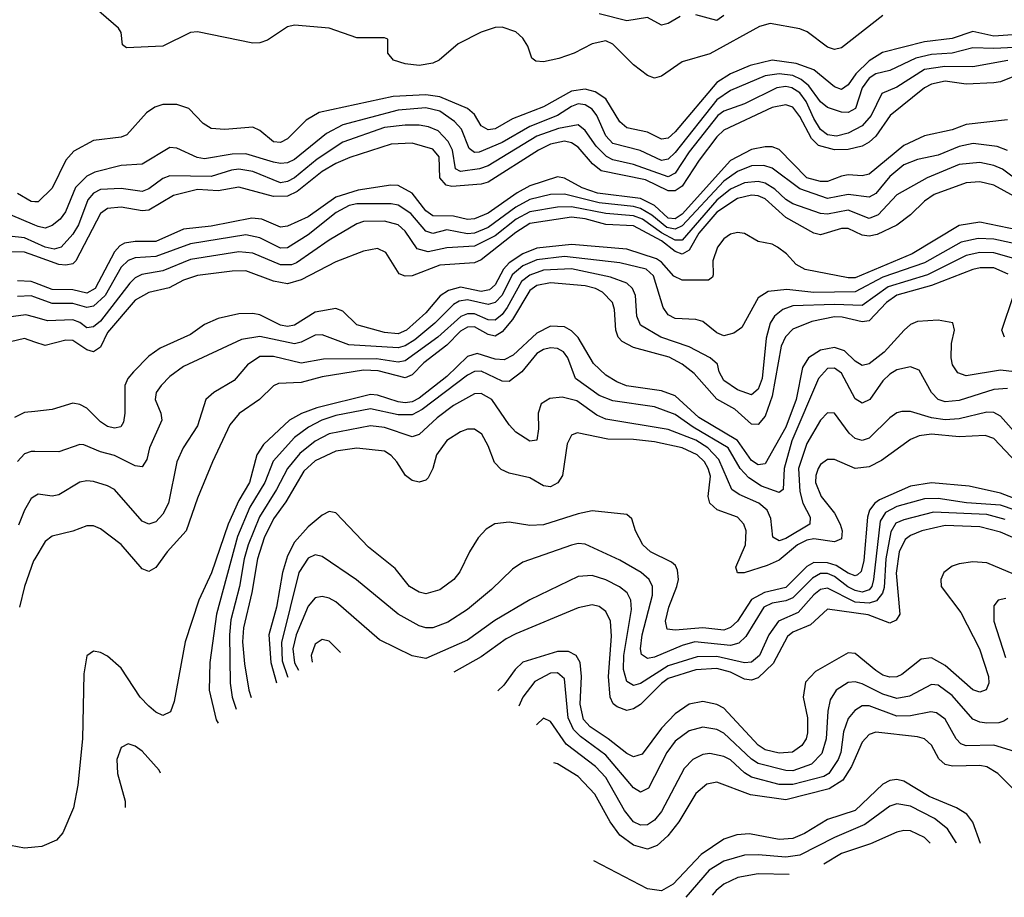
# Model space of a CAD drawing. Header units: inches. Extents: x 884549 to 1028252, y 526810 to 653624.
# Tile 85 of 256: x 959957 to 962801, y 536512 to 539047. Entities that reach past the tile are written whole.
import ezdxf

# ---------------------------------------------------------------- set-up
doc = ezdxf.new("R2010")
doc.units = ezdxf.units.IN
doc.header["$MEASUREMENT"] = 0
doc.layers.add('A9553', color=7, linetype='Continuous')
doc.layers.add('A9563', color=7, linetype='Continuous')

msp = doc.modelspace()

# ---------------------------------------------------------------- linework, layer by layer
at = {"layer": 'A9553', "color": 5}
for points, elevation in [([(960000, 538520.9), (959990, 538521.1), (959950, 538544.2)], 2320), ([(960000, 538453.3), (959930, 538483.2)], 2340), ([(960000, 538403), (959970, 538416.7), (959890, 538425.1)], 2360), ([(960000, 538364.2), (959970, 538374.9), (959903.8, 538376.2)], 2380), ([(960000, 538286.8), (959990, 538290.8), (959950, 538292.6)], 2420), ([(960000, 538245.3), (959990, 538248.9), (959950, 538247)], 2440), ([(960000, 538187), (959973.9, 538193.9), (959910, 538185.2)], 2460), ([(960000, 538115.6), (959970, 538125.4), (959930, 538116.4)], 2480), ([(960000, 537915.3), (959970, 537912.3), (959941.9, 537898.1)], 2520), ([(960000, 537799.1), (959990, 537799.2), (959970, 537792.8), (959950, 537770.7)], 2540), ([(960000, 537670.1), (959990, 537664.2), (959970, 537629.8), (959953, 537587)], 2560), ([(960000, 537490), (959996.2, 537483.8), (959970.5, 537410), (959955.8, 537350)], 2580), ([(960000, 536656.8), (959970, 536653.5), (959930, 536661.9)], 2620)]:
    msp.add_lwpolyline(points, dxfattribs=dict(at, elevation=elevation))
at = {"layer": 'A9563', "color": 5}
for points, elevation in [([(962450, 539058.6), (962330, 538965.2), (962310, 538960.1), (962290, 538966.8), (962231.2, 539011.2), (962210, 539020.1), (962124.4, 539035.7), (962093.5, 539026.5), (961950, 538947.9), (961870, 538924.6), (961810, 538883.2), (961790, 538878.1), (961770, 538885.7), (961730, 538915.9), (961670, 538975.5), (961650, 538985.4), (961610, 538977.1), (961558, 538950), (961514.1, 538934.1), (961470, 538925.2), (961447, 538927), (961435.6, 538935.6), (961424.1, 538970), (961410, 538993.1), (961390, 539011.8), (961350, 539025.1), (961330, 539024.1), (961290, 539010.4), (961223.5, 538976.4), (961168.6, 538930), (961150, 538921.2), (961110, 538914.7), (961070, 538918.6), (961036.1, 538930), (961020.4, 538950), (961019.6, 538990), (961010, 538994.6), (960930, 538994.2), (960850, 539021.6), (960750, 539030.6), (960730, 539025.6), (960672.4, 538987.6), (960650, 538979.8), (960630, 538979), (960470, 539011.3), (960450, 539009.8), (960370.1, 538969.9), (960265.1, 538965.1), (960253.8, 538973.8), (960249.6, 539010), (960241.7, 539021.7), (960155.8, 539095.8)], 2280), ([(961864.3, 539055.7), (961830, 539035.5), (961810, 539031.1), (961770, 539053.1), (961710, 539043.2), (961630, 539063.9)], 2260), ([(961990, 539058.9), (961970, 539044.6), (961910, 539060.4)], 2260), ([(962930.8, 539010.8), (962770, 538998.9), (962710, 539012), (962650, 538992.5), (962570, 538982.7), (962448.6, 538951.4), (962410, 538927.9), (962371.9, 538890), (962350, 538858.6), (962330, 538845.4), (962310, 538853.1), (962250, 538902.2), (962199.7, 538919.7), (962130, 538929.8), (962066.2, 538913.8), (962010, 538890), (961970, 538865.1), (961850, 538722.4), (961830, 538704.4), (961810, 538701.2), (961770, 538722.1), (961710, 538734.5), (961690, 538751.2), (961650, 538817.5), (961618.5, 538838.5), (961590, 538846.3), (961550, 538839.8), (961470, 538794.5), (961380, 538760), (961330, 538731.8), (961310, 538728.3), (961290, 538740.2), (961270, 538772.5), (961250.2, 538790.2), (961170, 538823.5), (961130, 538829.8), (961035.2, 538824.8), (960821.3, 538778.7), (960784, 538756), (960730, 538702.7), (960710, 538691.9), (960690, 538693.6), (960650, 538726.7), (960630, 538736.2), (960549.5, 538729.5), (960510, 538732.7), (960486.5, 538746.5), (960445, 538790), (960410, 538801.3), (960370, 538801.6), (960346.5, 538793.5), (960322.4, 538777.6), (960265.9, 538714.1), (960250, 538706.9), (960170, 538698), (960113.2, 538666.8), (960090, 538640.6), (960050, 538560.2), (960010, 538520.7), (960000, 538520.9)], 2320), ([(962910.4, 538970.4), (962770, 538963.2), (962710, 538965.4), (962650, 538950), (962590, 538946.1), (962544.7, 538935.3), (962470, 538899.8), (962430, 538890.4), (962410, 538877.5), (962390, 538850), (962371, 538790), (962350, 538778.3), (962330, 538779.5), (962290, 538792.7), (962270, 538809.5), (962235.6, 538855.6), (962213.8, 538873.8), (962190, 538885.6), (962150, 538890.6), (962110, 538884.3), (962010, 538842.1), (961970, 538814.7), (961850, 538663), (961830, 538643.5), (961810, 538639.8), (961748.5, 538668.5), (961670, 538689.4), (961650, 538711.5), (961623.6, 538770), (961610, 538787.7), (961590, 538801.1), (961570, 538803.2), (961550, 538795.9), (961510.3, 538769.7), (961430, 538738.2), (961350, 538691.6), (961283.6, 538663.6), (961270, 538662.8), (961254.8, 538674.8), (961232.3, 538730), (961212.6, 538752.6), (961170, 538781.9), (961130, 538791.6), (961050, 538785.1), (960890, 538743), (960842.6, 538717.4), (960750, 538642.6), (960730, 538633.1), (960710, 538631.1), (960690, 538635.1), (960610, 538658.8), (960570, 538658.5), (960490, 538644.7), (960469, 538649), (960410, 538675.9), (960390, 538677.8), (960310, 538629), (960250, 538625.3), (960173.4, 538606.6), (960150, 538595.1), (960118, 538562), (960088.6, 538491.4), (960073.1, 538470), (960050, 538452.1), (960030, 538444.9), (960010, 538449.1), (960000, 538453.3)], 2340), ([(962811.1, 538928.9), (962710, 538910.5), (962628.7, 538911.3), (962570, 538902.3), (962490, 538851.6), (962446.8, 538833.2), (962415.6, 538770), (962390, 538739.8), (962350, 538719.3), (962315.5, 538710), (962290, 538714.2), (962270, 538729.4), (962250, 538761.4), (962228.5, 538810), (962210, 538835.4), (962187.2, 538850), (962170, 538853.7), (962143.5, 538850), (962050, 538803.4), (961990, 538782.8), (961973.5, 538770), (961890, 538664.6), (961850, 538603.5), (961830, 538592.5), (961730, 538628.7), (961670, 538642), (961651.5, 538651.5), (961621.7, 538681.7), (961590, 538726.8), (961570, 538742.6), (961512.5, 538732.5), (961450, 538710), (961310, 538624.2), (961284.4, 538615.6), (961230, 538608), (961215.5, 538615.5), (961206.9, 538670), (961194.6, 538694.6), (961165.4, 538725.4), (961137.1, 538737.1), (961110, 538741.5), (961070, 538742.1), (961010, 538734.9), (960890, 538692.5), (960815.9, 538644.1), (960750, 538589.5), (960730, 538579.3), (960710, 538575.1), (960630, 538608.3), (960590, 538614.4), (960567.9, 538612.1), (960510, 538594), (960390, 538596), (960370, 538587.6), (960330, 538558.5), (960310, 538550.6), (960250, 538559.1), (960190, 538556.3), (960170, 538545.9), (960153.5, 538526.5), (960126, 538454), (960110, 538426.8), (960076.8, 538390), (960055.7, 538384.3), (960030, 538389.2), (960000, 538403)], 2360), ([(962834.6, 538885.4), (962790, 538866.8), (962770, 538863.8), (962690, 538860), (962630, 538868.8), (962590, 538860.7), (962570, 538849.6), (962471.4, 538770), (962429.7, 538710.3), (962410, 538692.5), (962390, 538681.7), (962350, 538672), (962310, 538670.8), (962263.5, 538683.5), (962243.5, 538703.5), (962210, 538766.7), (962190, 538793.6), (962170, 538800.7), (962130, 538793), (961990, 538727.2), (961970, 538708.2), (961919.1, 538640.9), (961870, 538565.9), (961850, 538552), (961830, 538552.2), (961764.2, 538584.2), (961636, 538610), (961611.2, 538630), (961570, 538678.3), (961550, 538691), (961530, 538695.9), (961490, 538687.3), (961454.8, 538670), (961310, 538577.5), (961290, 538571.5), (961204.9, 538564.9), (961188.3, 538568.3), (961170.2, 538590), (961167.9, 538650), (961150, 538672.2), (961089.9, 538689.9), (961030, 538686.8), (960910, 538648.9), (960870, 538631.4), (960830, 538607.8), (960757.6, 538550), (960730, 538536.8), (960690, 538535.9), (960590, 538563), (960530, 538551.9), (960470, 538556), (960400.8, 538539.2), (960330, 538496.3), (960310, 538494.1), (960250, 538505.5), (960210, 538501.6), (960190, 538487), (960118.5, 538350), (960110, 538341.8), (960090, 538337.3), (960070, 538339.2), (960000, 538364.2)], 2380), ([(962810, 538757.1), (962690, 538743.7), (962650, 538728.4), (962570, 538711.2), (962510, 538683.5), (962410, 538600.7), (962390, 538595.4), (962350, 538598.5), (962330, 538595), (962290, 538579.1), (962270, 538579.2), (962230, 538590), (962150, 538671.3), (962130, 538678.9), (962110, 538679.6), (962070, 538671.7), (962010, 538639.5), (961870, 538485), (961850, 538471.8), (961830, 538473), (961789.9, 538509.9), (961750, 538530.4), (961625.6, 538545.6), (961581.4, 538561.3), (961530, 538588.6), (961510, 538592.8), (961430, 538566.7), (961393.7, 538546.3), (961310, 538487.4), (961270, 538471.2), (961250, 538469.1), (961210, 538479.4), (961150, 538480.3), (961130, 538494.8), (961090, 538545.5), (961050, 538567.3), (961029, 538569), (960934.5, 538554.5), (960870, 538533.9), (960790, 538477.3), (960730, 538449.9), (960710, 538447.6), (960656.2, 538470), (960626.9, 538473), (960510, 538450.5), (960430, 538442), (960350, 538405.8), (960290, 538406.1), (960259.1, 538400.9), (960246.1, 538393.9), (960230, 538376.3), (960174.7, 538270), (960150, 538256.9), (960110, 538266.7), (960050, 538266.9), (960000, 538286.8)], 2420), ([(962810, 538669), (962780.5, 538680.5), (962710.6, 538689.4), (962670, 538680.7), (962610, 538655.4), (962550, 538643), (962510, 538627.4), (962470, 538593.9), (962430, 538545), (962410, 538533.7), (962350, 538541.8), (962289.8, 538529.8), (962210, 538558), (962130, 538617.4), (962105.6, 538625.6), (962070, 538624.4), (962030, 538608.3), (961990, 538579.8), (961870, 538451.6), (961850, 538441.4), (961826.2, 538446.2), (961782.3, 538482.3), (961750, 538500.8), (961730, 538506.8), (961630, 538517.6), (961530, 538542.5), (961490, 538541.7), (961430, 538527.3), (961390, 538505.2), (961310, 538446.2), (961270, 538429.8), (961250, 538428.1), (961190, 538439.2), (961150, 538429.1), (961130, 538435.5), (961086.6, 538486.6), (961050, 538511), (961030, 538515), (960930, 538514.9), (960908.1, 538510), (960870.5, 538490), (960790, 538425.1), (960730, 538387.5), (960710, 538387), (960650, 538416.9), (960610, 538424.8), (960450, 538399), (960350, 538362.9), (960290, 538359.1), (960270, 538351.1), (960250, 538331.4), (960203.4, 538250), (960170, 538218.8), (960150, 538215.3), (960110, 538226.5), (960050, 538227), (960000, 538245.3)], 2440), ([(962852.1, 538572.1), (962795.3, 538615.3), (962770, 538625.9), (962730, 538633.7), (962670, 538628.4), (962578.2, 538590), (962490, 538540.4), (962436.7, 538483.3), (962410, 538472.2), (962350, 538496.6), (962290, 538484.8), (962270, 538486.4), (962190, 538515), (962170, 538527), (962137.5, 538557.5), (962110, 538574), (962090, 538579.7), (962050, 538575.7), (962010, 538557.1), (961970, 538525.4), (961869.8, 538410.1), (961850, 538410.1), (961810, 538431.3), (961756, 538470), (961730, 538479.7), (961650, 538487.1), (961550, 538506.1), (961510, 538505.2), (961430, 538491.7), (961391, 538470), (961330, 538422.4), (961270, 538392.4), (961190, 538387.3), (961136.6, 538376.6), (961105.1, 538385.1), (961070, 538436.2), (961050, 538454.2), (961010, 538464.8), (960950, 538463.8), (960930, 538457.4), (960850, 538409.9), (960755.9, 538344.1), (960741.4, 538338.6), (960710, 538338.2), (960630, 538372), (960590, 538376.3), (960450, 538354), (960370, 538321.7), (960309.1, 538310.9), (960290, 538301.1), (960274.5, 538285.5), (960190, 538176.3), (960170, 538159.8), (960150, 538157.1), (960130, 538172.1), (960110, 538180.1), (960037.1, 538177.1), (960000, 538187)], 2460), ([(962830, 538535.6), (962770, 538568.2), (962730, 538577.9), (962690, 538575.1), (962598.4, 538541.6), (962570, 538522.4), (962530, 538482.9), (962490, 538452.8), (962433.5, 538426.5), (962410, 538421.6), (962390, 538424.7), (962350, 538443.4), (962330, 538443.6), (962270, 538425.4), (962250, 538429.6), (962170, 538475.7), (962110, 538529), (962090, 538537.9), (962070, 538539.5), (962030, 538530.3), (961970, 538490.7), (961918.7, 538430), (961890, 538381.2), (961870, 538369), (961850, 538377.5), (961810, 538408.1), (961730, 538451.4), (961650, 538455.5), (961590, 538471.6), (961550, 538476.6), (961430, 538457.8), (961390, 538432.4), (961290, 538353), (961270, 538344), (961170, 538337.7), (961090, 538307.1), (961070, 538305.6), (961052.5, 538312.5), (961014.2, 538374.2), (960990, 538385.7), (960950, 538378.3), (960870, 538347.5), (960770, 538295), (960730, 538283.6), (960690, 538291.3), (960610, 538320.8), (960570, 538320.4), (960470, 538307.8), (960430, 538294), (960388.2, 538271.8), (960330, 538258.8), (960290, 538237), (960210, 538143.1), (960190, 538101.1), (960170, 538087.8), (960150, 538093.3), (960110, 538120.3), (960090, 538120.7), (960030, 538105.8), (960000, 538115.6)], 2480), ([(962870, 538433.1), (962730, 538462.2), (962670, 538452.1), (962534.5, 538370), (962370, 538300.7), (962350, 538300.6), (962225, 538325), (962199.1, 538339.1), (962171.3, 538370), (962145.8, 538390), (962130, 538398.3), (962090, 538406), (962050, 538429), (962030, 538432.1), (962010, 538426.9), (961990, 538413.8), (961972.2, 538390), (961958.8, 538350), (961959.9, 538310), (961957.5, 538302.5), (961945.8, 538294.2), (961870, 538294.5), (961846, 538306), (961810, 538346.5), (961795.7, 538355.7), (961710, 538384), (961550, 538397.7), (961450, 538387.1), (961410, 538370.8), (961370, 538344.4), (961353.8, 538326.2), (961330, 538280.4), (961314, 538266), (961290, 538261.7), (961230, 538274.3), (961195.4, 538264.6), (961171.3, 538248.7), (961130, 538200.4), (961073.6, 538150), (961050, 538139.2), (961010, 538142.9), (960930, 538165.2), (960890, 538204.9), (960870, 538212.4), (960810, 538202.3), (960750, 538164.4), (960730, 538160.2), (960710, 538164.7), (960650, 538194.1), (960630, 538197.8), (960590, 538196.9), (960530, 538184), (960490, 538166.4), (960450, 538137.1), (960362, 538098), (960330, 538074.4), (960285.5, 538030), (960268.7, 538010), (960259.9, 537990), (960260.1, 537910), (960256, 537884), (960248.9, 537871.1), (960230, 537867), (960210, 537871.5), (960190, 537884.9), (960150, 537924.6), (960130, 537935.2), (960110, 537939.1), (960050, 537920.4), (960000, 537915.3)], 2520), ([(962854.9, 538394.9), (962770, 538412.8), (962725, 538415), (962676, 538404.1), (962570, 538344.6), (962450, 538303.2), (962370, 538260.5), (962250, 538258.6), (962172.4, 538267.6), (962118.8, 538261.2), (962090, 538243.5), (962042.3, 538157.7), (962018.9, 538141.1), (961990, 538133.6), (961970, 538142.4), (961930, 538175.3), (961910, 538181.1), (961850, 538183.6), (961830, 538194.4), (961815.5, 538215.5), (961787.1, 538307.1), (961765.8, 538325.8), (961690, 538344.4), (961530, 538362.5), (961450, 538353), (961410, 538335.6), (961378.8, 538310), (961350, 538251.4), (961330, 538230.2), (961310, 538224.2), (961250, 538237.4), (961226.3, 538233.7), (961210, 538223.9), (961156, 538170), (961097.7, 538122.3), (961070, 538104.8), (961050, 538099.1), (960907.6, 538107.6), (960830, 538136.9), (960810, 538135.3), (960770, 538115), (960750, 538110.2), (960650, 538131.6), (960597.1, 538122.9), (960430, 538044.7), (960390, 538016.1), (960365, 537990), (960350.9, 537970), (960347.5, 537950), (960364.5, 537910), (960366.8, 537890), (960331.5, 537810), (960323.4, 537776.7), (960310, 537755.6), (960290, 537757.7), (960230, 537788.3), (960190, 537798.5), (960141.6, 537818.4), (960130, 537819.7), (960070, 537798.6), (960000, 537799.1)], 2540), ([(962835.3, 538355.3), (962770, 538373), (962730, 538374.3), (962690, 538365.8), (962578.7, 538310), (962465.3, 538274.7), (962390, 538220.8), (962310, 538224.2), (962190, 538220.2), (962160.6, 538210), (962137.2, 538190), (962124.7, 538170), (962113.2, 538126.8), (962101.4, 538010), (962090, 537979.2), (962070, 537963.2), (962030, 537977.4), (961990, 538004.5), (961977.1, 538030), (961972, 538052), (961951.4, 538070), (961890, 538102.1), (961808.7, 538130), (961750, 538163.9), (961738.9, 538190), (961735.6, 538250), (961726.7, 538270), (961710, 538285.7), (961662.7, 538302.7), (961550, 538326.6), (961470, 538323.1), (961430, 538309.2), (961405.9, 538290), (961364.3, 538215.7), (961350, 538195.6), (961330, 538178.8), (961310, 538179.5), (961270, 538196.6), (961250, 538196.7), (961230.9, 538189.1), (961164.3, 538130), (961070, 538061.7), (961050, 538057.9), (960986.8, 538066.8), (960834, 538066), (960770, 538054.6), (960690, 538074.2), (960650, 538073.4), (960614.1, 538050), (960575.9, 538004.1), (960517.6, 537970), (960494, 537950), (960470, 537874), (960428.8, 537810), (960410.6, 537770), (960386.5, 537650), (960370, 537619), (960350, 537596.3), (960330, 537589.2), (960310, 537598.1), (960230, 537689.8), (960210, 537700.8), (960170, 537712.7), (960150, 537715.2), (960130, 537710.5), (960070, 537674.5), (960050, 537670.5), (960010, 537675.9), (960000, 537670.1)], 2560), ([(962811.9, 538311.9), (962770, 538330), (962730.6, 538330), (962710, 538324.8), (962590, 538278.8), (962490, 538250.8), (962460.6, 538230), (962410, 538176.8), (962390, 538174.2), (962332.3, 538187.7), (962310, 538188), (962244.7, 538175.3), (962190, 538153.2), (962169, 538131), (962156.5, 538103.5), (962130, 537959.6), (962110, 537901.4), (962090, 537877.5), (962070, 537878.2), (962022.2, 537922.2), (961970, 537950.6), (961904.4, 538024.4), (961870, 538052.2), (961832.1, 538072.1), (961730, 538099.9), (961696.9, 538116.9), (961684.9, 538130), (961678.4, 538150), (961675.1, 538210), (961669.1, 538230), (961639.6, 538259.6), (961620.2, 538270), (961590, 538277.5), (961490, 538286.6), (961450, 538278.8), (961430, 538264.7), (961379.6, 538180.4), (961350, 538144.7), (961330, 538133), (961310, 538137.2), (961270, 538159.9), (961250, 538158.8), (961230, 538146.9), (961190, 538106.6), (961124.3, 538055.7), (961090, 538021), (961070, 538012), (960992.3, 538032.2), (960950, 538034.3), (960830, 538014.8), (960770, 537999.1), (960704.4, 537995.6), (960690, 537989), (960648.9, 537950), (960590.3, 537909.7), (960563.5, 537876.5), (960513.1, 537770), (960470, 537665.1), (960437.2, 537570), (960382.1, 537510), (960350, 537464.9), (960330, 537453.2), (960310, 537460.2), (960250, 537530.6), (960190, 537576.5), (960170, 537584.8), (960150, 537584.8), (960110, 537569.1), (960050, 537555), (960030, 537539.8), (960000, 537490)], 2580), ([(962801.5, 538130), (962793.3, 538150), (962827.3, 538250)], 2580), ([(962830, 538030), (962790, 538034.8), (962690, 538018.4), (962666.3, 538026.3), (962651, 538050), (962646.9, 538070), (962648.5, 538111.5), (962656.8, 538150), (962651.5, 538171.5), (962610, 538179.2), (962550, 538175.1), (962530, 538166.1), (962511.4, 538150), (962453.2, 538086.8), (962410, 538053.1), (962390, 538047.7), (962370, 538060.4), (962339.4, 538090), (962310, 538099.4), (962270, 538091.8), (962235.2, 538070), (962217.9, 538042.1), (962199.1, 537950), (962169.3, 537870), (962110, 537764.2), (962090, 537761.3), (962070, 537773.4), (962030, 537831.5), (961918, 537898), (961850, 537959.8), (961810, 537974.5), (961708.9, 537988.9), (961681.1, 538001.1), (961650, 538020.3), (961613.6, 538053.6), (961570, 538128.5), (961550, 538148.4), (961530, 538159.4), (961490, 538161.7), (961450, 538141.4), (961381.9, 538078.1), (961356.2, 538063.8), (961330, 538065.7), (961277.7, 538082.3), (961250, 538073.5), (961190, 538015.8), (961110, 537953.7), (961090, 537942.8), (961070, 537939.8), (961050, 537942.8), (960990, 537962.6), (960970, 537964), (960814.6, 537925.4), (960770.7, 537909.3), (960736.3, 537890), (960660.4, 537819.6), (960641.9, 537790), (960620.6, 537710), (960590, 537658.4), (960558.8, 537590), (960511, 537449), (960474.2, 537370), (960434.4, 537250), (960402.8, 537077.2), (960392.1, 537047.9), (960370, 537037.2), (960350, 537046.6), (960330, 537063.7), (960304.7, 537090), (960250, 537174), (960210, 537208.7), (960190, 537219.2), (960170, 537222.6), (960150.2, 537209.8), (960142.1, 537157.9), (960138.1, 536970), (960124.1, 536835.9), (960111.5, 536770), (960081.6, 536698.4), (960063, 536677.1), (960020.9, 536659.1), (960000, 536656.8)], 2620), ([(962810, 537981.2), (962770, 537979), (962670, 537946.4), (962630, 537943.3), (962610, 537950), (962590, 537969.9), (962554.8, 538034.8), (962530, 538044.5), (962490, 538035.2), (962470, 538023), (962450, 538003.2), (962412.3, 537950), (962390, 537939.4), (962370, 537951.7), (962330, 538025.4), (962310, 538039.9), (962290, 538038.8), (962263.9, 538010), (962187.1, 537830), (962164.9, 537750), (962161.8, 537690), (962150, 537681), (962099.5, 537699.6), (962063.1, 537723.1), (962037.3, 537750), (962002.6, 537810), (961901.6, 537870), (961850, 537906.1), (961790, 537928.5), (961670, 537946), (961630, 537961.7), (961561.9, 538010), (961540.1, 538070), (961527.3, 538087.3), (961510, 538096.8), (961490, 538098.5), (961470, 538093.9), (961450, 538082.5), (961407.4, 538030), (961370, 538001.2), (961350, 538003), (961290, 538031.1), (961270, 538030.2), (961250, 538019.5), (961119.5, 537920.5), (961090, 537905.4), (961050, 537905.3), (960970, 537922.4), (960870, 537903.6), (960829.6, 537890.4), (960790.8, 537870), (960750, 537839.6), (960688.5, 537771.5), (960664.5, 537710), (960621.5, 537638.5), (960585.8, 537554.2), (960525.4, 537330), (960505.8, 537190), (960503.5, 537110), (960524.3, 537024.3), (960530.2, 537015)], 2640), ([(962850, 537833.3), (962790, 537901.8), (962770, 537911.9), (962750, 537913.3), (962670, 537893.9), (962630, 537891.4), (962590, 537896.3), (962530, 537914.7), (962504.7, 537915.3), (962490, 537910.9), (962470, 537896.4), (962410, 537838.2), (962390, 537831.4), (962370, 537837.2), (962352.7, 537852.7), (962310, 537909.8), (962290, 537911.6), (962270, 537889.9), (962230, 537822.7), (962205.9, 537750), (962210, 537683.9), (962218.4, 537650), (962239.9, 537610), (962238.5, 537590), (962170, 537547.9), (962150, 537541.4), (962131.9, 537551.9), (962125.8, 537605.8), (962115.6, 537630), (962091.7, 537650), (962035.2, 537675.2), (962013.5, 537690), (961976.1, 537776.1), (961943.8, 537810), (961910, 537832), (961830, 537862.6), (961650, 537893.1), (961624, 537904.1), (961565.5, 537945.5), (961523.5, 537956.5), (961487.7, 537952.3), (961462.9, 537937.1), (961453.9, 537910), (961454.8, 537865.2), (961450, 537832.3), (961430, 537829), (961390, 537855.4), (961370, 537877), (961320.8, 537950), (961290, 537966.6), (961270, 537965.6), (961210, 537932.6), (961162.8, 537897.2), (961110, 537849), (961090, 537841.6), (961010, 537868.5), (960970, 537873.7), (960850, 537851), (960810, 537829.7), (960766.2, 537793.8), (960729.8, 537750), (960698.5, 537690), (960649.1, 537610.9), (960616.2, 537530), (960605.3, 537490), (960591.4, 537410), (960566.9, 537313.1), (960562.8, 537270), (960564.8, 537130), (960570.6, 537090), (960582.3, 537055.6)], 2660), ([(962870, 537731.8), (962770, 537837.3), (962745.5, 537845.5), (962670, 537842.3), (962590.3, 537849.7), (962555, 537845), (962530, 537834.6), (962446.1, 537773.9), (962410, 537755.6), (962370, 537750.7), (962310, 537776.3), (962290, 537776.1), (962270, 537761.5), (962263.3, 537750), (962255.9, 537730), (962255.5, 537710), (962271.4, 537670), (962310, 537621.7), (962326.4, 537590), (962332.4, 537570), (962330, 537547.2), (962310, 537539), (962250, 537546.9), (962230, 537543.9), (962203, 537530), (962150, 537485.8), (962115.6, 537470), (962048.9, 537448.9), (962029.5, 537449.5), (962025.5, 537465.5), (962053, 537530), (962054.8, 537570), (962048.7, 537590), (962029.6, 537609.6), (961971.5, 537631.5), (961949.9, 537649.9), (961945.7, 537670), (961951.5, 537728.5), (961945.5, 537750), (961934.2, 537770), (961913.1, 537790), (961870, 537809.7), (961790, 537827), (961730, 537834.6), (961655.6, 537835.6), (961566.4, 537853.6), (961550, 537846.6), (961538, 537822), (961524.3, 537730), (961511.4, 537708.6), (961490, 537697.6), (961470, 537700.3), (961430, 537723.4), (961370, 537737.3), (961347.4, 537747.4), (961328.1, 537768.1), (961310, 537816), (961291.2, 537850), (961270, 537863.9), (961250, 537863.9), (961230, 537856.7), (961190, 537831.2), (961160.9, 537790), (961149.6, 537750.4), (961136.1, 537723.9), (961130, 537717.1), (961110, 537711.2), (961090, 537715.4), (961070.7, 537730), (961046.3, 537770), (961030, 537788.2), (961010, 537800.1), (960930, 537809.6), (960870, 537800.4), (960810, 537773), (960777.7, 537742.3), (960725.7, 537654.3), (960690, 537605.4), (960662.6, 537550), (960643.1, 537490), (960627.4, 537392.6), (960603.1, 537290), (960600.1, 537250), (960605.9, 537185.9), (960618.1, 537110), (960625.4, 537088.7)], 2680), ([(962910, 537632.8), (962790, 537678.9), (962699.1, 537699.1), (962590, 537708.6), (962530, 537699.5), (962440.2, 537659.8), (962426.3, 537650), (962411.7, 537630), (962405.8, 537610), (962395.3, 537484.7), (962387.4, 537452.6), (962376.7, 537443.3), (962370, 537440.4), (962350, 537447.7), (962314.9, 537470), (962290, 537478), (962250, 537478.7), (962230, 537467.4), (962170, 537406.8), (962107.6, 537392.4), (962070, 537372.2), (962030, 537309.3), (962010, 537290.8), (961990, 537284), (961929.8, 537290.2), (961850, 537283.2), (961826.9, 537286.9), (961821.6, 537310), (961831.6, 537350), (961855.1, 537410), (961859.2, 537430), (961856.8, 537456.8), (961850.5, 537470), (961839.5, 537479.5), (961778.7, 537510), (961756.6, 537530), (961735.3, 537570), (961724.8, 537604.8), (961710, 537618), (961610, 537628), (961570, 537619.8), (961470, 537587.3), (961430, 537585.7), (961370, 537595.3), (961328.9, 537591.1), (961304.4, 537575.6), (961280.9, 537550), (961255.5, 537510), (961227.7, 537452.3), (961210.5, 537429.5), (961170, 537399.9), (961130, 537388.5), (961110, 537392.8), (961082.5, 537410), (961041.3, 537461.3), (960963.7, 537523.7), (960870, 537622.2), (960850, 537625.8), (960830, 537616.1), (960790, 537582.1), (960750, 537537.3), (960730, 537498.5), (960715.8, 537450), (960698.5, 537350), (960676.1, 537270), (960681.6, 537190), (960698.3, 537131.7)], 2720), ([(962831.9, 537630), (962790, 537644.2), (962691.5, 537651.5), (962610, 537663.9), (962570, 537662.9), (962490, 537641), (962457, 537623), (962441.8, 537598.2), (962423.1, 537430), (962418, 537410), (962410, 537400.1), (962390, 537393.6), (962370, 537398), (962348.6, 537408.6), (962310, 537438.3), (962290, 537446.9), (962270, 537446.9), (962246.2, 537433.8), (962190, 537377.3), (962170, 537367.8), (962130, 537361.4), (962106.5, 537350), (962054.4, 537265.6), (962034, 537246), (962010, 537239.6), (961906.5, 537250), (961870, 537239.7), (961790, 537205.5), (961770, 537201.8), (961752.9, 537212.9), (961749.7, 537230), (961754.1, 537270), (961784.7, 537384.7), (961784, 537410), (961774.6, 537430), (961751.5, 537450), (961690, 537485.6), (961590, 537532.2), (961570, 537534), (961550, 537529), (961410, 537480.3), (961380, 537460), (961319.3, 537400.7), (961250, 537342.9), (961193.4, 537306.6), (961150, 537290.3), (961130, 537289.9), (961110, 537295.8), (961049.3, 537329.3), (960929.3, 537429.3), (960830, 537496.5), (960810, 537501.1), (960790, 537491.5), (960763.3, 537450), (960712.4, 537247.6), (960714.6, 537194.6), (960729.8, 537149.8), (960730.7, 537148.2)], 2740), ([(962803.2, 537603.2), (962750, 537617.9), (962595.7, 537624.3), (962510, 537602.5), (962487.5, 537592.5), (962472.4, 537567.6), (962458.9, 537490), (962453.4, 537406.6), (962448.8, 537390), (962431.3, 537368.7), (962410, 537361.2), (962370, 537364.1), (962290, 537404.7), (962270, 537401.3), (962250, 537385.9), (962205.6, 537334.4), (962148, 537310), (962120.4, 537270), (962093.1, 537210), (962070, 537191.4), (962050, 537189.3), (961970, 537207.6), (961913.8, 537206.2), (961830, 537180.6), (961750, 537129.3), (961730, 537124.1), (961710, 537135.2), (961700.2, 537170), (961701.7, 537210), (961723.5, 537343.5), (961722.2, 537370), (961711, 537391), (961688.8, 537408.8), (961650, 537428.7), (961610, 537441.4), (961570, 537438.2), (961430, 537370.9), (961328.8, 537311.2), (961250, 537254.4), (961130, 537201.7), (961090, 537209.4), (960995.4, 537255.4), (960870, 537365), (960850, 537376.1), (960830, 537380.4), (960810, 537377), (960790, 537352.9), (960755, 537270), (960745.4, 537230), (960750, 537189.6), (960761.9, 537168)], 2760), ([(962630, 537585.8), (962562.6, 537570), (962530, 537557.2), (962514.4, 537545.6), (962496.9, 537510), (962488.5, 537448.5), (962498.5, 537330), (962487.8, 537312.2), (962470, 537304.2), (962407.5, 537327.5), (962290, 537343.8), (962240.9, 537299.1), (962190, 537278), (962174.3, 537265.7), (962133.2, 537186.8), (962090, 537146.3), (962070, 537138.9), (962050, 537142.2), (962010, 537161.9), (961970, 537172.5), (961910, 537169.2), (961830, 537143.8), (961810, 537129.5), (961750, 537069), (961730, 537056), (961710, 537051.3), (961681.9, 537061.9), (961671, 537071), (961662, 537090), (961657.7, 537150), (961666.2, 537266.2), (961663, 537310), (961650, 537337.4), (961630, 537351.8), (961610, 537356.3), (961570, 537348), (961390, 537272.7), (961361.9, 537258.1), (961290, 537206.5), (961210.4, 537162.5)], 2780), ([(962870, 537531.6), (962790, 537566.2), (962730, 537582.1), (962630, 537585.8)], 2780), ([(962710, 537480.8), (962670, 537474.8), (962650, 537468.2), (962626.3, 537450), (962617.1, 537430), (962618.7, 537410), (962674.7, 537334.7), (962728.8, 537230), (962755.4, 537150), (962755.6, 537130), (962748.5, 537111.5), (962730, 537104.1), (962710, 537111.2), (962630, 537181.4), (962590, 537203.5), (962560.4, 537199.6), (962504.4, 537155.6), (962490, 537148.4), (962470, 537147.4), (962450, 537153.6), (962430, 537167.3), (962370, 537216.3), (962350, 537218.5), (962255.6, 537164.4), (962226.5, 537133.5), (962219.2, 537090), (962232.4, 537030), (962232.5, 536987.5), (962228.1, 536970), (962215.9, 536950), (962188.5, 536931.5), (962150, 536928.2), (962110, 536938.3), (962090, 536951), (961990, 537057.9), (961970, 537069.2), (961930, 537077.8), (961890, 537069.6), (961850, 537042.3), (961810, 537000.5), (961754.3, 536925.7), (961730, 536917.7), (961710, 536926.9), (961656.8, 536970), (961604.3, 537004.3), (961585.5, 537025.5), (961575.7, 537070), (961579.8, 537150), (961575.7, 537190), (961564.3, 537210), (961541.9, 537221.9), (961510, 537222.1), (961410, 537191.2), (961387.9, 537170), (961354.9, 537125.1), (961337.6, 537108)], 2820), ([(962830, 537444.5), (962750, 537477.9), (962710, 537480.8)], 2820), ([(962804.6, 537375.4), (962782.6, 537370), (962770, 537353.6), (962770.7, 537310), (962804.5, 537204.5)], 2840), ([(960883.2, 537218.9), (960850, 537252), (960830, 537256.5), (960810, 537243.5), (960798.1, 537210), (960801.2, 537191.3)], 2780), ([(962811.2, 537028.8), (962799.5, 537020.5), (962784.5, 537015.5), (962750, 537015.4), (962730, 537017.5), (962710, 537026.4), (962650, 537094.6), (962610, 537125), (962590, 537126.9), (962526.8, 537093.2), (962490, 537085.9), (962450, 537098.7), (962390, 537129), (962370, 537134), (962350, 537132.3), (962315, 537110), (962297.6, 537082.4), (962290.6, 537049.4), (962286.2, 536970), (962273.1, 536926.9), (962243.8, 536896.2), (962190, 536877.7), (962170, 536878), (962090, 536898.6), (962070, 536910.8), (961990, 536985.8), (961970, 536997), (961930, 537003.8), (961890, 536992.8), (961850, 536962.6), (961825.9, 536930), (961773.2, 536826.8), (961750, 536815.3), (961730, 536827.9), (961650, 536922.4), (961576, 536976), (961556.4, 536996.4), (961541.1, 537030), (961530, 537143.1), (961510, 537160.8), (961490, 537159.7), (961444.4, 537135.6), (961409.7, 537090), (961398.1, 537063.6)], 2840), ([(962830, 536933.3), (962770, 536951.2), (962690, 536949.9), (962675.4, 536955.4), (962661.2, 536970), (962630, 537026.5), (962604.7, 537044.7), (962588.1, 537048.1), (962530, 537036.2), (962490, 537035.5), (962410, 537065), (962390, 537064.6), (962368.5, 537051.5), (962350, 537028.4), (962336.1, 536990), (962328.1, 536930), (962320.4, 536910), (962293.4, 536870), (962279, 536861), (962190, 536837.8), (962150, 536838), (962070, 536859.1), (962050, 536871.2), (962010, 536909.2), (961990, 536918.9), (961950, 536927.6), (961930, 536924.9), (961900.5, 536910), (961875.5, 536884.5), (961810, 536759.9), (961790, 536734.6), (961770, 536721.1), (961750, 536720.5), (961730, 536730.4), (961703.2, 536763.2), (961650, 536858.1), (961619.6, 536890), (961534.7, 536954.7), (961490, 537019.4), (961470, 537029.1), (961450, 537011.4), (961449.5, 537010.2)], 2860), ([(962850, 536801.3), (962781.9, 536870), (962750, 536888.4), (962730, 536892.8), (962650.9, 536890.9), (962630, 536895.2), (962611.6, 536911.6), (962590, 536951.8), (962569.9, 536969.9), (962550, 536975.7), (962430, 536989.1), (962410, 536982.2), (962390, 536960.5), (962359.4, 536890), (962333.9, 536850), (962294.3, 536825.7), (962170, 536793.4), (962067.7, 536807.7), (961970, 536844.3), (961941.5, 536838.5), (961910, 536812.2), (961860.1, 536730), (961828.6, 536690), (961798, 536662), (961770, 536651.5), (961730, 536662.7), (961690, 536691.8), (961662.1, 536730), (961618.1, 536810), (961570, 536860.7), (961510, 536897.7), (961499.5, 536900)], 2880), ([(960270, 536955), (960250, 536944.7), (960237.3, 536910), (960239, 536870), (960261.5, 536790), (960261.2, 536771.6)], 2640), ([(960363.5, 536870.2), (960359.2, 536879.2), (960310, 536934.3), (960290, 536948.3), (960270, 536955)], 2640), ([(962490, 536852.3), (962470, 536849.2), (962450, 536838.4), (962370, 536762.5), (962290, 536736.7), (962223.6, 536696.4), (962190, 536681.5), (962150, 536679), (962064.9, 536695.1), (962027.6, 536692.4), (961990, 536679.9), (961924.7, 536635.3), (961844.6, 536550), (961810, 536531.2), (961770, 536536.5), (961615, 536617.5)], 2920), ([(962731.9, 536667.7), (962710, 536729), (962692.1, 536752.1), (962662.7, 536770), (962583.4, 536803.4), (962510, 536847.4), (962490, 536852.3)], 2920), ([(962490, 536782.2), (962470, 536775), (962398, 536722), (962310, 536684.9), (962210, 536633.5), (962170, 536627.7), (962090, 536635), (962050, 536634.1), (961990, 536616.1), (961948.2, 536590), (961881.1, 536512.1)], 2940), ([(962662.5, 536668.4), (962662, 536670), (962636.6, 536710), (962599.2, 536739.2), (962530, 536775.6), (962490, 536782.2)], 2940), ([(962510, 536705.3), (962490, 536700.4), (962413.9, 536666.1), (962330, 536638.7), (962279.5, 536607.7)], 2960), ([(962586.1, 536668.7), (962570, 536684.5), (962530, 536704.5), (962510, 536705.3)], 2960), ([(962179.4, 536577.9), (962090, 536579.9), (962030.5, 536569.5), (961990.3, 536549.7), (961967.9, 536532.1), (961956.8, 536518.3)], 2960)]:
    msp.add_lwpolyline(points, dxfattribs=dict(at, elevation=elevation))

doc.saveas('drawing.dxf')
